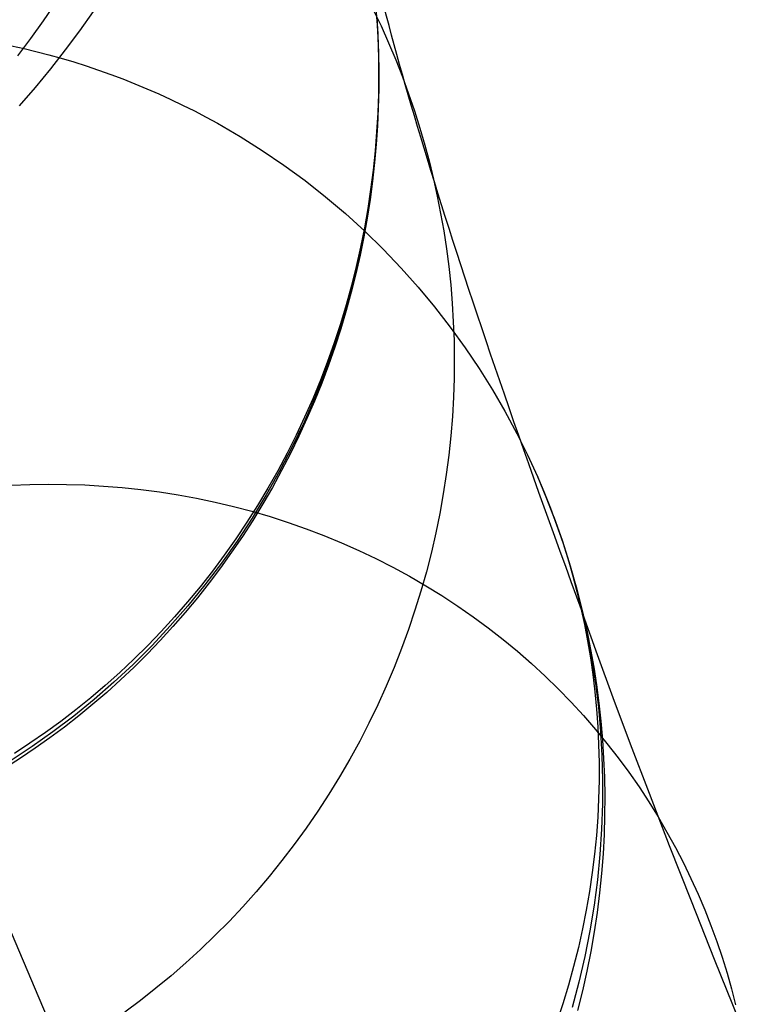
# Model space of a CAD drawing. Extents: x -3677 to -3089, y -67 to 482.
# Tile 89 of 110: x -3253 to -3244, y 360 to 373. Entities that reach past the tile are written whole.
import ezdxf

# ---------------------------------------------------------------- set-up
doc = ezdxf.new("R2010")
doc.units = 0
doc.layers.add('CURVA_ORIGIN', color=125, linetype='CONTINUOUS')

msp = doc.modelspace()

# ---------------------------------------------------------------- linework, layer by layer
at = {"layer": 'CURVA_ORIGIN'}
for p, q in [((-3252.582, 373.118, -147.801), (-3252.739, 372.887, -147.649)), ((-3252.095, 373.01, -146.892), (-3252.27, 372.759, -146.752)), ((-3248.476, 373.04, -100.931), (-3248.372, 372.822, -101.003)), ((-3248.437, 373.046, -116.585), (-3248.415, 372.722, -116.65)), ((-3248.428, 372.932, -116.591), (-3248.414, 372.703, -116.631)), ((-3252.739, 372.887, -147.649), (-3252.903, 372.659, -147.499)), ((-3248.428, 372.911, -116.644), (-3248.414, 372.672, -116.697)), ((-3248.372, 372.822, -101.003), (-3248.274, 372.603, -101.075)), ((-3252.27, 372.759, -146.752), (-3252.454, 372.511, -146.614)), ((-3248.415, 372.722, -116.65), (-3248.404, 372.399, -116.714)), ((-3248.414, 372.703, -116.631), (-3248.405, 372.471, -116.671)), ((-3248.414, 372.672, -116.697), (-3248.406, 372.431, -116.751)), ((-3253.149, 372.565, -84.029), (-3252.988, 372.529, -84.062)), ((-3252.903, 372.659, -147.499), (-3253.074, 372.435, -147.351)), ((-3248.274, 372.603, -101.075), (-3248.182, 372.383, -101.146)), ((-3252.988, 372.529, -84.062), (-3252.668, 372.449, -84.131)), ((-3252.668, 372.449, -84.131), (-3252.506, 372.403, -84.168)), ((-3252.454, 372.511, -146.614), (-3252.645, 372.266, -146.478)), ((-3248.406, 372.431, -116.751), (-3248.403, 372.189, -116.804)), ((-3248.405, 372.471, -116.671), (-3248.4, 372.238, -116.712)), ((-3252.506, 372.403, -84.168), (-3252.345, 372.356, -84.205)), ((-3252.345, 372.356, -84.205), (-3252.185, 372.305, -84.243)), ((-3252.185, 372.305, -84.243), (-3252.025, 372.251, -84.282)), ((-3248.404, 372.399, -116.714), (-3248.402, 372.075, -116.778)), ((-3248.182, 372.383, -101.146), (-3248.095, 372.163, -101.217)), ((-3252.645, 372.266, -146.478), (-3252.845, 372.025, -146.344)), ((-3252.025, 372.251, -84.282), (-3251.867, 372.195, -84.321)), ((-3251.867, 372.195, -84.321), (-3251.71, 372.136, -84.362)), ((-3248.403, 372.189, -116.804), (-3248.406, 371.945, -116.858)), ((-3248.4, 372.238, -116.712), (-3248.401, 372.004, -116.752)), ((-3248.095, 372.163, -101.217), (-3248.015, 371.943, -101.288)), ((-3251.71, 372.136, -84.362), (-3251.554, 372.074, -84.403)), ((-3251.554, 372.074, -84.403), (-3251.399, 372.01, -84.445)), ((-3248.402, 372.075, -116.778), (-3248.41, 371.736, -116.845)), ((-3252.845, 372.025, -146.344), (-3253.053, 371.788, -146.212)), ((-3251.399, 372.01, -84.445), (-3251.244, 371.942, -84.488)), ((-3251.244, 371.942, -84.488), (-3251.09, 371.872, -84.531)), ((-3248.406, 371.945, -116.858), (-3248.414, 371.7, -116.911)), ((-3248.401, 372.004, -116.752), (-3248.407, 371.768, -116.793)), ((-3248.015, 371.943, -101.288), (-3247.939, 371.722, -101.358)), ((-3251.09, 371.872, -84.531), (-3250.937, 371.799, -84.576)), ((-3250.937, 371.799, -84.576), (-3250.785, 371.723, -84.621)), ((-3250.785, 371.723, -84.621), (-3250.635, 371.644, -84.667)), ((-3248.41, 371.736, -116.845), (-3248.429, 371.397, -116.911)), ((-3248.414, 371.7, -116.911), (-3248.429, 371.453, -116.965)), ((-3248.407, 371.768, -116.793), (-3248.417, 371.531, -116.833)), ((-3247.939, 371.722, -101.358), (-3247.87, 371.501, -101.428)), ((-3250.635, 371.644, -84.667), (-3250.487, 371.563, -84.714)), ((-3250.487, 371.563, -84.714), (-3250.194, 371.393, -84.809)), ((-3248.417, 371.531, -116.833), (-3248.434, 371.294, -116.874)), ((-3248.429, 371.453, -116.965), (-3248.448, 371.206, -117.019)), ((-3247.87, 371.501, -101.428), (-3247.806, 371.281, -101.497)), ((-3250.194, 371.393, -84.809), (-3249.907, 371.212, -84.907)), ((-3248.429, 371.397, -116.911), (-3248.458, 371.059, -116.976)), ((-3248.434, 371.294, -116.874), (-3248.455, 371.055, -116.914)), ((-3247.806, 371.281, -101.497), (-3247.747, 371.061, -101.565)), ((-3249.907, 371.212, -84.907), (-3249.627, 371.022, -85.007)), ((-3248.448, 371.206, -117.019), (-3248.474, 370.957, -117.072)), ((-3249.627, 371.022, -85.007), (-3249.354, 370.822, -85.11)), ((-3248.458, 371.059, -116.976), (-3248.498, 370.722, -117.041)), ((-3248.455, 371.055, -116.914), (-3248.481, 370.816, -116.955)), ((-3247.747, 371.061, -101.565), (-3247.694, 370.842, -101.633)), ((-3248.474, 370.957, -117.072), (-3248.506, 370.709, -117.126)), ((-3249.354, 370.822, -85.11), (-3249.088, 370.612, -85.215)), ((-3248.481, 370.816, -116.955), (-3248.514, 370.576, -116.995)), ((-3247.694, 370.842, -101.633), (-3247.645, 370.621, -101.7)), ((-3248.498, 370.722, -117.041), (-3248.549, 370.378, -117.107)), ((-3248.506, 370.709, -117.126), (-3248.543, 370.46, -117.179)), ((-3249.088, 370.612, -85.215), (-3248.832, 370.395, -85.321)), ((-3248.514, 370.576, -116.995), (-3248.551, 370.336, -117.035)), ((-3247.645, 370.621, -101.7), (-3247.601, 370.398, -101.768)), ((-3248.832, 370.395, -85.321), (-3248.583, 370.169, -85.429)), ((-3248.543, 370.46, -117.179), (-3248.587, 370.21, -117.232)), ((-3247.601, 370.398, -101.768), (-3247.561, 370.171, -101.837)), ((-3248.549, 370.378, -117.107), (-3248.612, 370.036, -117.173)), ((-3248.551, 370.336, -117.035), (-3248.594, 370.097, -117.075)), ((-3248.587, 370.21, -117.232), (-3248.637, 369.961, -117.285)), ((-3248.583, 370.169, -85.429), (-3248.343, 369.934, -85.539)), ((-3247.561, 370.171, -101.837), (-3247.526, 369.942, -101.906)), ((-3248.612, 370.036, -117.173), (-3248.686, 369.697, -117.237)), ((-3248.594, 370.097, -117.075), (-3248.643, 369.857, -117.115)), ((-3248.637, 369.961, -117.285), (-3248.692, 369.713, -117.337)), ((-3248.343, 369.934, -85.539), (-3248.11, 369.691, -85.651)), ((-3247.526, 369.942, -101.906), (-3247.496, 369.71, -101.975)), ((-3248.643, 369.857, -117.115), (-3248.697, 369.618, -117.154)), ((-3248.686, 369.697, -117.237), (-3248.771, 369.36, -117.3)), ((-3248.697, 369.618, -117.154), (-3248.757, 369.379, -117.194)), ((-3248.692, 369.713, -117.337), (-3248.754, 369.465, -117.389)), ((-3248.11, 369.691, -85.651), (-3247.891, 369.444, -85.762)), ((-3247.496, 369.71, -101.975), (-3247.471, 369.475, -102.044)), ((-3248.754, 369.465, -117.389), (-3248.823, 369.217, -117.441)), ((-3248.757, 369.379, -117.194), (-3248.822, 369.142, -117.233)), ((-3247.891, 369.444, -85.762), (-3247.679, 369.19, -85.875)), ((-3247.471, 369.475, -102.044), (-3247.452, 369.238, -102.113)), ((-3248.771, 369.36, -117.3), (-3248.868, 369.02, -117.364)), ((-3247.452, 369.238, -102.113), (-3247.437, 368.998, -102.183)), ((-3248.823, 369.217, -117.441), (-3248.897, 368.971, -117.492)), ((-3248.822, 369.142, -117.233), (-3248.893, 368.905, -117.271)), ((-3247.679, 369.19, -85.875), (-3247.476, 368.929, -85.988)), ((-3248.868, 369.02, -117.364), (-3248.976, 368.685, -117.426)), ((-3247.437, 368.998, -102.183), (-3247.428, 368.757, -102.253)), ((-3248.897, 368.971, -117.492), (-3248.977, 368.727, -117.543)), ((-3248.893, 368.905, -117.271), (-3248.969, 368.67, -117.309)), ((-3247.476, 368.929, -85.988), (-3247.282, 368.661, -86.103)), ((-3248.977, 368.727, -117.543), (-3249.064, 368.483, -117.593)), ((-3247.428, 368.757, -102.253), (-3247.425, 368.513, -102.323)), ((-3248.976, 368.685, -117.426), (-3249.095, 368.353, -117.487)), ((-3248.969, 368.67, -117.309), (-3249.051, 368.436, -117.347)), ((-3247.282, 368.661, -86.103), (-3247.102, 368.393, -86.216)), ((-3249.064, 368.483, -117.593), (-3249.156, 368.242, -117.642)), ((-3247.425, 368.513, -102.323), (-3247.427, 368.268, -102.392)), ((-3249.095, 368.353, -117.487), (-3249.225, 368.026, -117.547)), ((-3249.051, 368.436, -117.347), (-3249.139, 368.203, -117.384)), ((-3247.102, 368.393, -86.216), (-3246.931, 368.119, -86.33)), ((-3249.156, 368.242, -117.642), (-3249.255, 368.003, -117.69)), ((-3247.427, 368.268, -102.392), (-3247.435, 368.021, -102.462)), ((-3249.139, 368.203, -117.384), (-3249.232, 367.973, -117.421)), ((-3246.931, 368.119, -86.33), (-3246.769, 367.84, -86.444)), ((-3249.225, 368.026, -117.547), (-3249.367, 367.701, -117.606)), ((-3249.255, 368.003, -117.69), (-3249.36, 367.766, -117.738)), ((-3249.232, 367.973, -117.421), (-3249.33, 367.745, -117.457)), ((-3247.435, 368.021, -102.462), (-3247.449, 367.773, -102.531)), ((-3246.769, 367.84, -86.444), (-3246.616, 367.555, -86.559)), ((-3249.36, 367.766, -117.738), (-3249.47, 367.531, -117.785)), ((-3249.33, 367.745, -117.457), (-3249.434, 367.519, -117.492)), ((-3247.449, 367.773, -102.531), (-3247.469, 367.524, -102.6)), ((-3249.367, 367.701, -117.606), (-3249.52, 367.381, -117.663)), ((-3249.47, 367.531, -117.785), (-3249.586, 367.3, -117.831)), ((-3249.434, 367.519, -117.492), (-3249.543, 367.295, -117.527)), ((-3247.469, 367.524, -102.6), (-3247.496, 367.274, -102.669)), ((-3246.616, 367.555, -86.559), (-3246.479, 367.279, -86.669)), ((-3249.52, 367.381, -117.663), (-3249.683, 367.067, -117.719)), ((-3249.586, 367.3, -117.831), (-3249.708, 367.071, -117.877)), ((-3249.543, 367.295, -117.527), (-3249.658, 367.074, -117.562)), ((-3247.496, 367.274, -102.669), (-3247.528, 367.023, -102.737)), ((-3246.479, 367.279, -86.669), (-3246.35, 366.998, -86.78)), ((-3249.708, 367.071, -117.877), (-3249.836, 366.846, -117.921)), ((-3249.658, 367.074, -117.562), (-3249.777, 366.856, -117.595)), ((-3249.683, 367.067, -117.719), (-3249.856, 366.759, -117.774)), ((-3247.528, 367.023, -102.737), (-3247.567, 366.771, -102.805)), ((-3246.359, 367.017, -86.772), (-3246.267, 366.803, -86.874)), ((-3246.35, 366.998, -86.78), (-3246.23, 366.714, -86.89)), ((-3253.151, 366.884, -69.335), (-3252.915, 366.893, -69.38)), ((-3252.915, 366.893, -69.38), (-3252.678, 366.897, -69.427)), ((-3252.678, 366.897, -69.427), (-3252.439, 366.895, -69.477)), ((-3252.439, 366.895, -69.477), (-3252.2, 366.888, -69.53)), ((-3252.2, 366.888, -69.53), (-3251.96, 366.874, -69.586)), ((-3251.96, 366.874, -69.586), (-3251.719, 366.855, -69.644)), ((-3251.719, 366.855, -69.644), (-3251.479, 366.829, -69.705)), ((-3251.479, 366.829, -69.705), (-3251.238, 366.798, -69.769)), ((-3249.836, 366.846, -117.921), (-3249.969, 366.624, -117.964)), ((-3249.777, 366.856, -117.595), (-3249.902, 366.642, -117.628)), ((-3251.238, 366.798, -69.769), (-3250.997, 366.76, -69.836)), ((-3250.997, 366.76, -69.836), (-3250.757, 366.716, -69.906)), ((-3250.757, 366.716, -69.906), (-3250.518, 366.666, -69.978)), ((-3249.856, 366.759, -117.774), (-3250.04, 366.458, -117.826)), ((-3247.567, 366.771, -102.805), (-3247.612, 366.52, -102.873)), ((-3246.267, 366.803, -86.874), (-3246.181, 366.588, -86.976)), ((-3246.23, 366.714, -86.89), (-3246.119, 366.425, -87.001)), ((-3250.518, 366.666, -69.978), (-3250.28, 366.61, -70.053)), ((-3250.28, 366.61, -70.053), (-3250.043, 366.547, -70.131)), ((-3249.969, 366.624, -117.964), (-3250.107, 366.405, -118.007)), ((-3249.902, 366.642, -117.628), (-3250.031, 366.43, -117.661)), ((-3246.181, 366.588, -86.976), (-3246.101, 366.373, -87.077)), ((-3250.04, 366.458, -117.826), (-3250.233, 366.163, -117.878)), ((-3250.043, 366.547, -70.131), (-3249.807, 366.478, -70.211)), ((-3249.807, 366.478, -70.211), (-3249.573, 366.403, -70.293)), ((-3247.612, 366.52, -102.873), (-3247.663, 366.268, -102.939)), ((-3246.138, 366.476, -86.981), (-3246.026, 366.159, -87.075)), ((-3250.107, 366.405, -118.007), (-3250.251, 366.191, -118.048)), ((-3250.031, 366.43, -117.661), (-3250.165, 366.222, -117.692)), ((-3249.573, 366.403, -70.293), (-3249.341, 366.322, -70.378)), ((-3249.341, 366.322, -70.378), (-3249.111, 366.235, -70.466)), ((-3246.119, 366.425, -87.001), (-3246.017, 366.133, -87.111)), ((-3246.101, 366.373, -87.077), (-3246.026, 366.157, -87.177)), ((-3250.251, 366.191, -118.048), (-3250.399, 365.98, -118.088)), ((-3250.165, 366.222, -117.692), (-3250.304, 366.018, -117.723)), ((-3249.111, 366.235, -70.466), (-3248.884, 366.141, -70.555)), ((-3247.663, 366.268, -102.939), (-3247.721, 366.017, -103.005)), ((-3250.233, 366.163, -117.878), (-3250.436, 365.876, -117.927)), ((-3248.884, 366.141, -70.555), (-3248.659, 366.042, -70.647)), ((-3246.026, 366.159, -87.075), (-3245.925, 365.842, -87.167)), ((-3246.026, 366.157, -87.177), (-3245.958, 365.941, -87.276)), ((-3246.017, 366.133, -87.111), (-3245.924, 365.837, -87.222)), ((-3250.399, 365.98, -118.088), (-3250.553, 365.774, -118.127)), ((-3250.304, 366.018, -117.723), (-3250.448, 365.817, -117.753)), ((-3248.659, 366.042, -70.647), (-3248.438, 365.936, -70.741)), ((-3248.438, 365.936, -70.741), (-3248.219, 365.825, -70.837)), ((-3247.721, 366.017, -103.005), (-3247.785, 365.766, -103.071)), ((-3245.958, 365.941, -87.276), (-3245.896, 365.726, -87.374)), ((-3250.436, 365.876, -117.927), (-3250.649, 365.596, -117.974)), ((-3250.448, 365.817, -117.753), (-3250.595, 365.621, -117.782)), ((-3248.219, 365.825, -70.837), (-3248.004, 365.708, -70.935)), ((-3245.925, 365.842, -87.167), (-3245.835, 365.525, -87.258)), ((-3245.924, 365.837, -87.222), (-3245.84, 365.539, -87.332)), ((-3250.553, 365.774, -118.127), (-3250.711, 365.572, -118.165)), ((-3248.004, 365.708, -70.935), (-3247.792, 365.585, -71.035)), ((-3247.785, 365.766, -103.071), (-3247.855, 365.516, -103.135)), ((-3245.896, 365.726, -87.374), (-3245.839, 365.51, -87.471)), ((-3250.711, 365.572, -118.165), (-3250.874, 365.375, -118.202)), ((-3250.649, 365.596, -117.974), (-3250.868, 365.327, -118.019)), ((-3250.595, 365.621, -117.782), (-3250.747, 365.428, -117.81)), ((-3247.792, 365.585, -71.035), (-3247.584, 365.457, -71.136)), ((-3250.747, 365.428, -117.81), (-3250.904, 365.24, -117.837)), ((-3247.855, 365.516, -103.135), (-3247.933, 365.268, -103.199)), ((-3247.584, 365.457, -71.136), (-3247.38, 365.323, -71.24)), ((-3245.84, 365.539, -87.332), (-3245.766, 365.237, -87.442)), ((-3245.839, 365.51, -87.471), (-3245.787, 365.295, -87.567)), ((-3245.835, 365.525, -87.258), (-3245.756, 365.209, -87.348)), ((-3250.868, 365.327, -118.019), (-3251.097, 365.065, -118.063)), ((-3250.874, 365.375, -118.202), (-3251.041, 365.183, -118.237)), ((-3247.38, 365.323, -71.24), (-3247.18, 365.184, -71.344)), ((-3245.787, 365.295, -87.567), (-3245.742, 365.085, -87.66)), ((-3251.041, 365.183, -118.237), (-3251.213, 364.995, -118.271)), ((-3250.904, 365.24, -117.837), (-3251.064, 365.056, -117.864)), ((-3247.933, 365.268, -103.199), (-3248.016, 365.02, -103.261)), ((-3247.18, 365.184, -71.344), (-3246.985, 365.04, -71.45)), ((-3245.766, 365.237, -87.442), (-3245.701, 364.934, -87.552)), ((-3245.756, 365.209, -87.348), (-3245.766, 365.237, -87.442)), ((-3245.572, 364.692, -85.679), (-3245.756, 365.209, -87.348)), ((-3245.756, 365.209, -87.348), (-3245.707, 364.987, -87.41)), ((-3251.097, 365.065, -118.063), (-3251.333, 364.812, -118.104)), ((-3251.064, 365.056, -117.864), (-3251.228, 364.877, -117.889)), ((-3246.985, 365.04, -71.45), (-3246.794, 364.892, -71.558)), ((-3245.742, 365.085, -87.66), (-3245.701, 364.872, -87.754)), ((-3251.213, 364.995, -118.271), (-3251.388, 364.813, -118.304)), ((-3248.016, 365.02, -103.261), (-3248.106, 364.774, -103.323)), ((-3245.707, 364.987, -87.41), (-3245.662, 364.762, -87.473)), ((-3245.701, 364.934, -87.552), (-3245.645, 364.628, -87.661)), ((-3251.333, 364.812, -118.104), (-3251.578, 364.568, -118.143)), ((-3251.388, 364.813, -118.304), (-3251.568, 364.636, -118.336)), ((-3251.228, 364.877, -117.889), (-3251.395, 364.702, -117.914)), ((-3246.794, 364.892, -71.558), (-3246.608, 364.738, -71.666)), ((-3245.701, 364.872, -87.754), (-3245.665, 364.655, -87.848)), ((-3251.395, 364.702, -117.914), (-3251.566, 364.532, -117.937)), ((-3248.106, 364.774, -103.323), (-3248.202, 364.53, -103.383)), ((-3246.608, 364.738, -71.666), (-3246.427, 364.58, -71.776)), ((-3245.665, 364.655, -87.848), (-3245.634, 364.436, -87.942)), ((-3245.662, 364.762, -87.473), (-3245.621, 364.534, -87.536)), ((-3245.368, 364.134, -84.024), (-3245.572, 364.692, -85.679)), ((-3251.578, 364.568, -118.143), (-3251.826, 364.337, -118.18)), ((-3251.568, 364.636, -118.336), (-3251.75, 364.464, -118.366)), ((-3251.566, 364.532, -117.937), (-3251.74, 364.367, -117.96)), ((-3248.202, 364.53, -103.383), (-3248.304, 364.287, -103.442)), ((-3246.427, 364.58, -71.776), (-3246.251, 364.417, -71.887)), ((-3245.645, 364.628, -87.661), (-3245.598, 364.32, -87.77)), ((-3245.621, 364.534, -87.536), (-3245.586, 364.303, -87.6)), ((-3251.75, 364.464, -118.366), (-3251.937, 364.297, -118.395)), ((-3246.251, 364.417, -71.887), (-3246.08, 364.251, -71.998)), ((-3245.634, 364.436, -87.942), (-3245.607, 364.214, -88.037)), ((-3251.937, 364.297, -118.395), (-3252.126, 364.136, -118.423)), ((-3251.826, 364.337, -118.18), (-3252.082, 364.114, -118.214)), ((-3251.74, 364.367, -117.96), (-3251.917, 364.207, -117.982)), ((-3248.304, 364.287, -103.442), (-3248.413, 364.047, -103.5)), ((-3245.598, 364.32, -87.77), (-3245.561, 364.011, -87.878)), ((-3245.586, 364.303, -87.6), (-3245.555, 364.069, -87.663)), ((-3251.917, 364.207, -117.982), (-3252.098, 364.052, -118.002)), ((-3246.08, 364.251, -71.998), (-3245.914, 364.08, -72.111)), ((-3245.607, 364.214, -88.037), (-3245.586, 363.989, -88.132)), ((-3252.082, 364.114, -118.214), (-3252.344, 363.901, -118.247)), ((-3252.126, 364.136, -118.423), (-3252.318, 363.98, -118.449)), ((-3252.098, 364.052, -118.002), (-3252.281, 363.903, -118.022)), ((-3248.413, 364.047, -103.5), (-3248.528, 363.81, -103.557)), ((-3245.914, 364.08, -72.111), (-3245.754, 363.906, -72.223)), ((-3245.555, 364.069, -87.663), (-3245.529, 363.833, -87.727)), ((-3245.145, 363.537, -82.384), (-3245.368, 364.134, -84.024)), ((-3252.344, 363.901, -118.247), (-3252.614, 363.697, -118.277)), ((-3252.318, 363.98, -118.449), (-3252.514, 363.83, -118.474)), ((-3252.281, 363.903, -118.022), (-3252.466, 363.758, -118.041)), ((-3245.754, 363.906, -72.223), (-3245.599, 363.728, -72.337)), ((-3245.586, 363.989, -88.132), (-3245.569, 363.762, -88.227)), ((-3245.561, 364.011, -87.878), (-3245.533, 363.701, -87.985)), ((-3252.514, 363.83, -118.474), (-3252.711, 363.686, -118.498)), ((-3248.528, 363.81, -103.557), (-3248.648, 363.576, -103.612)), ((-3245.569, 363.762, -88.227), (-3245.558, 363.532, -88.322)), ((-3245.529, 363.833, -87.727), (-3245.509, 363.594, -87.791)), ((-3252.711, 363.686, -118.498), (-3252.911, 363.548, -118.52)), ((-3252.614, 363.697, -118.277), (-3252.882, 363.508, -118.305)), ((-3252.466, 363.758, -118.041), (-3252.654, 363.618, -118.059)), ((-3245.599, 363.728, -72.337), (-3245.45, 363.546, -72.45)), ((-3245.533, 363.701, -87.985), (-3245.515, 363.389, -88.091)), ((-3252.882, 363.508, -118.305), (-3253.156, 363.328, -118.33)), ((-3252.911, 363.548, -118.52), (-3253.113, 363.415, -118.541)), ((-3252.654, 363.618, -118.059), (-3252.844, 363.484, -118.076)), ((-3248.648, 363.576, -103.612), (-3248.775, 363.344, -103.665)), ((-3245.558, 363.532, -88.322), (-3245.553, 363.301, -88.417)), ((-3245.509, 363.594, -87.791), (-3245.493, 363.353, -87.855)), ((-3245.45, 363.546, -72.45), (-3245.306, 363.362, -72.564)), ((-3244.902, 362.899, -80.76), (-3245.145, 363.537, -82.384)), ((-3252.844, 363.484, -118.076), (-3253.035, 363.355, -118.092)), ((-3245.515, 363.389, -88.091), (-3245.507, 363.077, -88.196)), ((-3253.035, 363.355, -118.092), (-3253.229, 363.232, -118.106)), ((-3248.775, 363.344, -103.665), (-3248.908, 363.116, -103.718)), ((-3245.553, 363.301, -88.417), (-3245.553, 363.067, -88.512)), ((-3245.493, 363.353, -87.855), (-3245.484, 363.109, -87.919)), ((-3245.306, 363.362, -72.564), (-3245.168, 363.175, -72.678)), ((-3245.168, 363.175, -72.678), (-3245.036, 362.985, -72.793)), ((-3248.908, 363.116, -103.718), (-3249.046, 362.891, -103.768)), ((-3245.553, 363.067, -88.512), (-3245.558, 362.832, -88.607)), ((-3245.507, 363.077, -88.196), (-3245.508, 362.764, -88.3)), ((-3245.484, 363.109, -87.919), (-3245.479, 362.864, -87.983)), ((-3249.046, 362.891, -103.768), (-3249.19, 362.67, -103.817)), ((-3245.036, 362.985, -72.793), (-3244.909, 362.793, -72.907)), ((-3244.64, 362.223, -79.152), (-3244.902, 362.899, -80.76)), ((-3245.558, 362.832, -88.607), (-3245.57, 362.595, -88.701)), ((-3245.508, 362.764, -88.3), (-3245.519, 362.437, -88.408)), ((-3245.479, 362.864, -87.983), (-3245.481, 362.617, -88.047)), ((-3244.909, 362.793, -72.907), (-3244.789, 362.598, -73.02)), ((-3249.19, 362.67, -103.817), (-3249.339, 362.453, -103.865)), ((-3245.481, 362.617, -88.047), (-3245.488, 362.369, -88.111)), ((-3245.57, 362.595, -88.701), (-3245.587, 362.356, -88.795)), ((-3244.789, 362.598, -73.02), (-3244.674, 362.401, -73.134)), ((-3249.339, 362.453, -103.865), (-3249.493, 362.241, -103.91)), ((-3245.519, 362.437, -88.408), (-3245.541, 362.109, -88.514)), ((-3245.488, 362.369, -88.111), (-3245.501, 362.119, -88.174)), ((-3244.674, 362.401, -73.134), (-3244.565, 362.203, -73.247)), ((-3249.493, 362.241, -103.91), (-3249.653, 362.032, -103.954)), ((-3245.587, 362.356, -88.795), (-3245.611, 362.117, -88.889)), ((-3245.611, 362.117, -88.889), (-3245.64, 361.876, -88.982)), ((-3245.541, 362.109, -88.514), (-3245.574, 361.782, -88.619)), ((-3245.501, 362.119, -88.174), (-3245.521, 361.867, -88.237)), ((-3244.358, 361.508, -77.563), (-3244.64, 362.223, -79.152)), ((-3244.565, 362.203, -73.247), (-3244.461, 362.003, -73.36)), ((-3249.653, 362.032, -103.954), (-3249.817, 361.828, -103.997)), ((-3244.461, 362.003, -73.36), (-3244.364, 361.802, -73.472)), ((-3245.64, 361.876, -88.982), (-3245.676, 361.634, -89.074)), ((-3245.521, 361.867, -88.237), (-3245.546, 361.615, -88.3)), ((-3249.817, 361.828, -103.997), (-3249.986, 361.629, -104.037)), ((-3245.574, 361.782, -88.619), (-3245.616, 361.456, -88.722)), ((-3244.364, 361.802, -73.472), (-3244.272, 361.6, -73.584)), ((-3249.986, 361.629, -104.037), (-3250.159, 361.435, -104.076)), ((-3245.676, 361.634, -89.074), (-3245.718, 361.392, -89.166)), ((-3245.546, 361.615, -88.3), (-3245.578, 361.363, -88.362)), ((-3244.272, 361.6, -73.584), (-3244.186, 361.396, -73.694)), ((-3244.058, 360.755, -75.992), (-3244.358, 361.508, -77.563)), ((-3250.159, 361.435, -104.076), (-3250.337, 361.246, -104.112)), ((-3245.718, 361.392, -89.166), (-3245.766, 361.15, -89.257)), ((-3245.616, 361.456, -88.722), (-3245.671, 361.123, -88.826)), ((-3245.578, 361.363, -88.362), (-3245.615, 361.109, -88.424)), ((-3244.186, 361.396, -73.694), (-3244.106, 361.192, -73.804)), ((-3250.337, 361.246, -104.112), (-3250.519, 361.062, -104.147)), ((-3252.636, 359.886, -58.451), (-3253.151, 361.098, -60.141)), ((-3245.766, 361.15, -89.257), (-3245.82, 360.907, -89.346)), ((-3245.671, 361.123, -88.826), (-3245.737, 360.791, -88.928)), ((-3245.615, 361.109, -88.424), (-3245.659, 360.856, -88.485)), ((-3244.106, 361.192, -73.804), (-3244.031, 360.988, -73.913)), ((-3250.519, 361.062, -104.147), (-3250.705, 360.884, -104.18)), ((-3244.031, 360.988, -73.913), (-3243.962, 360.783, -74.021)), ((-3250.705, 360.884, -104.18), (-3250.894, 360.71, -104.211)), ((-3245.82, 360.907, -89.346), (-3245.881, 360.665, -89.435)), ((-3245.659, 360.856, -88.485), (-3245.71, 360.602, -88.546)), ((-3250.894, 360.71, -104.211), (-3251.087, 360.543, -104.24)), ((-3245.737, 360.791, -88.928), (-3245.813, 360.461, -89.028)), ((-3243.739, 359.964, -74.441), (-3244.058, 360.755, -75.992)), ((-3243.962, 360.783, -74.021), (-3243.898, 360.578, -74.128)), ((-3245.881, 360.665, -89.435), (-3245.948, 360.423, -89.522)), ((-3245.71, 360.602, -88.546), (-3245.767, 360.349, -88.606)), ((-3251.087, 360.543, -104.24), (-3251.283, 360.381, -104.267)), ((-3245.813, 360.461, -89.028), (-3245.9, 360.134, -89.125)), ((-3243.898, 360.578, -74.128), (-3243.84, 360.373, -74.234)), ((-3251.283, 360.381, -104.267), (-3251.481, 360.225, -104.293)), ((-3245.948, 360.423, -89.522), (-3246.022, 360.181, -89.608)), ((-3245.767, 360.349, -88.606), (-3245.83, 360.096, -88.665)), ((-3243.84, 360.373, -74.234), (-3243.787, 360.168, -74.338)), ((-3251.481, 360.225, -104.293), (-3251.683, 360.074, -104.316)), ((-3246.022, 360.181, -89.608), (-3246.101, 359.941, -89.693))]:
    msp.add_line(p, q, dxfattribs=at)
at = {"layer": 'CURVA_ORIGIN', "extrusion": (-0.041939, -0.193072, 0.980288)}
msp.add_circle((-3273.321, -323.632, -8.308), 15.355, dxfattribs=at)
at = {"layer": 'CURVA_ORIGIN', "extrusion": (-0.040818, -0.116681, 0.99233)}
msp.add_circle((-3209.782, -718.377, 53.575), 15.947, dxfattribs=at)
at = {"layer": 'CURVA_ORIGIN', "extrusion": (-0.026802, 0.071421, 0.997086)}
msp.add_circle((2927.695, -1496.765, 155.651), 15.877, dxfattribs=at)
at = {"layer": 'CURVA_ORIGIN', "extrusion": (-0.036159, -0.015579, 0.999225)}
msp.add_circle((-1640.9, -2849.598, 113.399), 16.134, dxfattribs=at)
at = {"layer": 'CURVA_ORIGIN', "extrusion": (-0.891781, -0.448967, -0.056172)}
msp.add_arc((-1684.657, 16.217, 2735.444), 112.848, 153.64249, 169.15237, dxfattribs=at)

doc.saveas('drawing.dxf')
